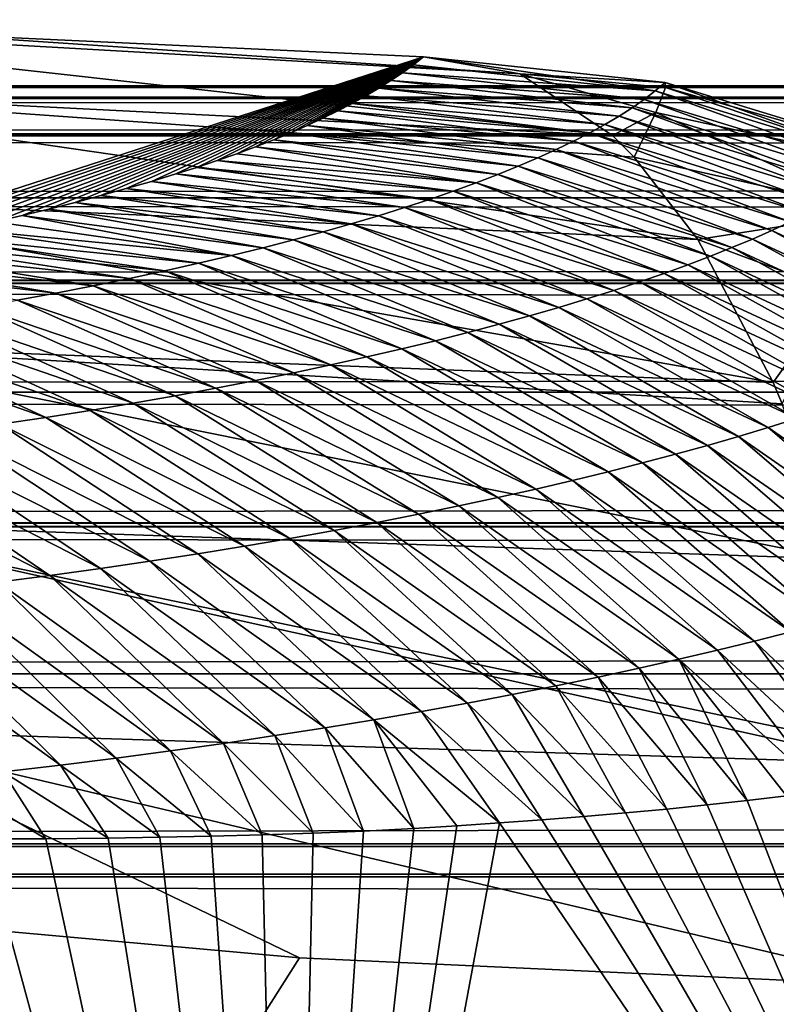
# Model space of a CAD drawing. Header units: metres. Extents: x -99 to 99, y -314 to 25.
# Tile 138 of 256: x -58.23 to -57.05, y 13.56 to 15.1. Entities that reach past the tile are written whole.
import ezdxf

# ---------------------------------------------------------------- set-up
doc = ezdxf.new("R2010")
doc.units = ezdxf.units.M
doc.layers.add('solid_K2442E1000C35', color=7, linetype='CONTINUOUS')

msp = doc.modelspace()

# ---------------------------------------------------------------- linework, layer by layer
at = {"layer": 'solid_K2442E1000C35'}
for points in [[(-58.932819, 15.103774, 102.905937), (-57.448032, 15.019003, 102.240646), (-58.397449, 15.082454, 102.269623)], [(-58.932819, 15.103774, 102.905937), (-57.302975, 14.922568, 102.57476), (-57.448032, 15.019003, 102.240646)], [(-58.816566, 14.998364, 103.248497), (-57.302975, 14.922568, 102.57476), (-58.932819, 15.103774, 102.905937)], [(-58.397449, 15.082454, 102.269623), (-57.59898, 15.04544, 101.896843), (-58.588654, 14.72568, 90.498055)], [(-57.448032, 15.019003, 102.240646), (-57.59898, 15.04544, 101.896843), (-58.397449, 15.082454, 102.269623)], [(-57.59898, 15.04544, 101.896843), (-58.534149, 14.73503, 90.889595), (-58.588654, 14.72568, 90.498055)], [(-57.59898, 15.04544, 101.896843), (-58.480167, 14.744722, 91.287262), (-58.534149, 14.73503, 90.889595)], [(-57.59898, 15.04544, 101.896843), (-58.426651, 14.754744, 91.690895), (-58.480167, 14.744722, 91.287262)], [(-57.59898, 15.04544, 101.896843), (-58.373772, 14.765116, 92.101044), (-58.426651, 14.754744, 91.690895)], [(-57.59898, 15.04544, 101.896843), (-58.32169, 14.775855, 92.518257), (-58.373772, 14.765116, 92.101044)], [(-57.59898, 15.04544, 101.896843), (-58.270573, 14.786978, 92.943077), (-58.32169, 14.775855, 92.518257)], [(-57.59898, 15.04544, 101.896843), (-58.22765, 14.796828, 93.313675), (-58.270573, 14.786978, 92.943077)], [(-57.59898, 15.04544, 101.896843), (-58.185661, 14.80698, 93.690605), (-58.22765, 14.796828, 93.313675)], [(-57.59898, 15.04544, 101.896843), (-58.144711, 14.817441, 94.074211), (-58.185661, 14.80698, 93.690605)], [(-57.59898, 15.04544, 101.896843), (-58.104404, 14.828203, 94.464844), (-58.144711, 14.817441, 94.074211)], [(-57.59898, 15.04544, 101.896843), (-58.064541, 14.83925, 94.862297), (-58.104404, 14.828203, 94.464844)], [(-57.59898, 15.04544, 101.896843), (-58.025314, 14.85057, 95.266121), (-58.064541, 14.83925, 94.862297)], [(-57.59898, 15.04544, 101.896843), (-57.986923, 14.862149, 95.67588), (-58.025314, 14.85057, 95.266121)], [(-57.59898, 15.04544, 101.896843), (-57.95417, 14.872485, 96.03894), (-57.986923, 14.862149, 95.67588)], [(-57.59898, 15.04544, 101.896843), (-57.92234, 14.883, 96.405907), (-57.95417, 14.872485, 96.03894)], [(-57.59898, 15.04544, 101.896843), (-57.891563, 14.893683, 96.776482), (-57.92234, 14.883, 96.405907)], [(-57.59898, 15.04544, 101.896843), (-57.861969, 14.904524, 97.150383), (-57.891563, 14.893683, 96.776482)], [(-57.59898, 15.04544, 101.896843), (-57.833698, 14.915511, 97.527298), (-57.861969, 14.904524, 97.150383)], [(-57.59898, 15.04544, 101.896843), (-57.806847, 14.926633, 97.906998), (-57.833698, 14.915511, 97.527298)], [(-57.59898, 15.04544, 101.896843), (-57.781178, 14.9379, 98.290031), (-57.806847, 14.926633, 97.906998)], [(-57.59898, 15.04544, 101.896843), (-57.756596, 14.949309, 98.676605), (-57.781178, 14.9379, 98.290031)], [(-57.59898, 15.04544, 101.896843), (-57.733093, 14.960861, 99.066727), (-57.756596, 14.949309, 98.676605)], [(-57.59898, 15.04544, 101.896843), (-57.710682, 14.972551, 99.460388), (-57.733093, 14.960861, 99.066727)], [(-57.59898, 15.04544, 101.896843), (-57.68935, 14.984377, 99.857605), (-57.710682, 14.972551, 99.460388)], [(-57.59898, 15.04544, 101.896843), (-57.669106, 14.996334, 100.258362), (-57.68935, 14.984377, 99.857605)], [(-57.59898, 15.04544, 101.896843), (-57.649948, 15.008421, 100.662659), (-57.669106, 14.996334, 100.258362)], [(-57.59898, 15.04544, 101.896843), (-57.631874, 15.020636, 101.070511), (-57.649948, 15.008421, 100.662659)], [(-57.59898, 15.04544, 101.896843), (-57.614883, 15.032976, 101.481903), (-57.631874, 15.020636, 101.070511)], [(-57.236141, 14.99209, 101.454216), (-57.614883, 15.032976, 101.481903), (-57.59898, 15.04544, 101.896843)], [(-57.236141, 14.99209, 101.454216), (-57.59898, 15.04544, 101.896843), (-57.220661, 15.00519, 101.884506)], [(-57.448032, 15.019003, 102.240646), (-57.220661, 15.00519, 101.884506), (-57.59898, 15.04544, 101.896843)], [(-57.236141, 14.99209, 101.454216), (-57.631874, 15.020636, 101.070511), (-57.614883, 15.032976, 101.481903)], [(-57.272083, 14.965852, 100.593849), (-57.669106, 14.996334, 100.258362), (-57.649948, 15.008421, 100.662659)], [(-57.253281, 14.978977, 101.023994), (-57.649948, 15.008421, 100.662659), (-57.631874, 15.020636, 101.070511)], [(-57.272083, 14.965852, 100.593849), (-57.649948, 15.008421, 100.662659), (-57.253281, 14.978977, 101.023994)], [(-57.253281, 14.978977, 101.023994), (-57.631874, 15.020636, 101.070511), (-57.236141, 14.99209, 101.454216)], [(-57.448032, 15.019003, 102.240646), (-57.21965, 14.997334, 102.145401), (-57.220661, 15.00519, 101.884506)], [(-57.448032, 15.019003, 102.240646), (-57.235287, 14.958271, 102.403008), (-57.21965, 14.997334, 102.145401)], [(-57.448032, 15.019003, 102.240646), (-57.302975, 14.922568, 102.57476), (-57.235287, 14.958271, 102.403008)], [(-76.5, 15, 41), (-75.445061, 14.980345, 41.767639), (76.5, 15, 41)], [(75.445061, 14.980345, 40.232365), (-76.5, 15, 41), (76.5, 15, 41)], [(-75.445068, 14.980345, 40.232365), (-76.5, 15, 41), (75.445061, 14.980345, 40.232365)], [(-75.445061, 14.980345, 41.767639), (75.445061, 14.980345, 41.767639), (76.5, 15, 41)], [(-58.816566, 14.998364, 103.248497), (-57.26889, 14.888494, 102.653969), (-57.302975, 14.922568, 102.57476)], [(-58.816566, 14.998364, 103.248497), (-57.169125, 14.759542, 102.886978), (-57.26889, 14.888494, 102.653969)], [(-58.715446, 14.827321, 103.568642), (-57.169125, 14.759542, 102.886978), (-58.816566, 14.998364, 103.248497)], [(-57.292549, 14.952721, 100.163788), (-57.68935, 14.984377, 99.857605), (-57.669106, 14.996334, 100.258362)], [(-57.292549, 14.952721, 100.163788), (-57.669106, 14.996334, 100.258362), (-57.272083, 14.965852, 100.593849)], [(-57.253281, 14.978977, 101.023994), (-57.236141, 14.99209, 101.454216), (-56.887802, 14.867021, 101.020164)], [(-57.236141, 14.99209, 101.454216), (-57.220661, 15.00519, 101.884506), (-56.870743, 14.880237, 101.447433)], [(-57.236141, 14.99209, 101.454216), (-56.870743, 14.880237, 101.447433), (-56.887802, 14.867021, 101.020164)], [(-56.857506, 14.876038, 102.229729), (-57.21965, 14.997334, 102.145401), (-57.235287, 14.958271, 102.403008)], [(-57.220661, 15.00519, 101.884506), (-56.855331, 14.893407, 101.874763), (-56.870743, 14.880237, 101.447433)], [(-57.21965, 14.997334, 102.145401), (-56.855331, 14.893407, 101.874763), (-57.220661, 15.00519, 101.884506)], [(-56.857506, 14.876038, 102.229729), (-56.855331, 14.893407, 101.874763), (-57.21965, 14.997334, 102.145401)], [(-75.445068, 14.980345, 40.232365), (75.445061, 14.980345, 40.232365), (74.440598, 14.92485, 39.500381)], [(-74.440598, 14.92485, 39.500381), (-75.445068, 14.980345, 40.232365), (74.440598, 14.92485, 39.500381)], [(-75.445061, 14.980345, 41.767639), (-74.440727, 14.924859, 42.499531), (75.445061, 14.980345, 41.767639)], [(-74.440727, 14.924859, 42.499531), (74.440727, 14.924859, 42.499527), (75.445061, 14.980345, 41.767639)], [(-57.314686, 14.939588, 99.733826), (-57.710682, 14.972551, 99.460388), (-57.68935, 14.984377, 99.857605)], [(-57.314686, 14.939588, 99.733826), (-57.68935, 14.984377, 99.857605), (-57.292549, 14.952721, 100.163788)], [(-57.272083, 14.965852, 100.593849), (-57.253281, 14.978977, 101.023994), (-56.906502, 14.85376, 100.592972)], [(-57.253281, 14.978977, 101.023994), (-56.887802, 14.867021, 101.020164), (-56.906502, 14.85376, 100.592972)], [(-57.363979, 14.913338, 98.874184), (-57.756596, 14.949309, 98.676605), (-57.733093, 14.960861, 99.066727)], [(-57.338493, 14.926458, 99.303947), (-57.733093, 14.960861, 99.066727), (-57.710682, 14.972551, 99.460388)], [(-57.363979, 14.913338, 98.874184), (-57.733093, 14.960861, 99.066727), (-57.338493, 14.926458, 99.303947)], [(-57.338493, 14.926458, 99.303947), (-57.710682, 14.972551, 99.460388), (-57.314686, 14.939588, 99.733826)], [(-57.292549, 14.952721, 100.163788), (-57.272083, 14.965852, 100.593849), (-56.926853, 14.84046, 100.165855)], [(-57.272083, 14.965852, 100.593849), (-56.906502, 14.85376, 100.592972), (-56.926853, 14.84046, 100.165855)], [(-57.391148, 14.90023, 98.444527), (-57.781178, 14.9379, 98.290031), (-57.756596, 14.949309, 98.676605)], [(-57.391148, 14.90023, 98.444527), (-57.756596, 14.949309, 98.676605), (-57.363979, 14.913338, 98.874184)], [(-57.314686, 14.939588, 99.733826), (-57.292549, 14.952721, 100.163788), (-56.948853, 14.827126, 99.738838)], [(-57.302975, 14.922568, 102.57476), (-57.26889, 14.888494, 102.653969), (-57.235287, 14.958271, 102.403008)], [(-57.292549, 14.952721, 100.163788), (-56.926853, 14.84046, 100.165855), (-56.948853, 14.827126, 99.738838)], [(-56.889313, 14.803226, 102.576134), (-57.235287, 14.958271, 102.403008), (-57.26889, 14.888494, 102.653969)], [(-56.889313, 14.803226, 102.576134), (-56.857506, 14.876038, 102.229729), (-57.235287, 14.958271, 102.403008)], [(-57.419998, 14.887143, 98.014992), (-57.806847, 14.926633, 97.906998), (-57.781178, 14.9379, 98.290031)], [(-57.419998, 14.887143, 98.014992), (-57.781178, 14.9379, 98.290031), (-57.391148, 14.90023, 98.444527)], [(-57.338493, 14.926458, 99.303947), (-57.314686, 14.939588, 99.733826), (-56.972507, 14.813763, 99.311905)], [(-57.314686, 14.939588, 99.733826), (-56.948853, 14.827126, 99.738838), (-56.972507, 14.813763, 99.311905)], [(-74.440727, 14.924859, 42.499531), (-74.398483, 14.921737, 42.530289), (74.440727, 14.924859, 42.499527)], [(-74.440598, 14.92485, 39.500381), (74.440598, 14.92485, 39.500381), (74.398499, 14.921738, 39.469719)], [(-74.398499, 14.921738, 39.469723), (-74.440598, 14.92485, 39.500381), (74.398499, 14.921738, 39.469719)], [(-74.398499, 14.921738, 39.469723), (74.398499, 14.921738, 39.469719), (73.360504, 14.824795, 38.714069)], [(-73.360504, 14.824795, 38.714073), (-74.398499, 14.921738, 39.469723), (73.360504, 14.824795, 38.714069)], [(-74.398483, 14.921737, 42.530289), (74.398491, 14.921737, 42.530285), (74.440727, 14.924859, 42.499527)], [(-74.398483, 14.921737, 42.530289), (-73.360489, 14.824792, 43.285942), (74.398491, 14.921737, 42.530285)], [(-73.360489, 14.824792, 43.285942), (73.360489, 14.824793, 43.285942), (74.398491, 14.921737, 42.530285)], [(-57.482769, 14.861046, 97.156296), (-57.861969, 14.904524, 97.150383), (-57.833698, 14.915511, 97.527298)], [(-57.450535, 14.87408, 97.585579), (-57.833698, 14.915511, 97.527298), (-57.806847, 14.926633, 97.906998)], [(-57.482769, 14.861046, 97.156296), (-57.833698, 14.915511, 97.527298), (-57.450535, 14.87408, 97.585579)], [(-57.450535, 14.87408, 97.585579), (-57.806847, 14.926633, 97.906998), (-57.419998, 14.887143, 98.014992)], [(-57.363979, 14.913338, 98.874184), (-57.338493, 14.926458, 99.303947), (-56.997822, 14.800374, 98.885071)], [(-57.338493, 14.926458, 99.303947), (-56.972507, 14.813763, 99.311905), (-56.997822, 14.800374, 98.885071)], [(-57.516697, 14.848047, 96.727158), (-57.891563, 14.893683, 96.776482), (-57.861969, 14.904524, 97.150383)], [(-57.516697, 14.848047, 96.727158), (-57.861969, 14.904524, 97.150383), (-57.482769, 14.861046, 97.156296)], [(-57.419998, 14.887143, 98.014992), (-57.391148, 14.90023, 98.444527), (-57.053444, 14.773543, 98.031738)], [(-57.391148, 14.90023, 98.444527), (-57.363979, 14.913338, 98.874184), (-57.024799, 14.786966, 98.458351)], [(-57.391148, 14.90023, 98.444527), (-57.024799, 14.786966, 98.458351), (-57.053444, 14.773543, 98.031738)], [(-57.363979, 14.913338, 98.874184), (-56.997822, 14.800374, 98.885071), (-57.024799, 14.786966, 98.458351)], [(-57.516697, 14.848047, 96.727158), (-57.92234, 14.883, 96.405907), (-57.891563, 14.893683, 96.776482)], [(-57.450535, 14.87408, 97.585579), (-57.419998, 14.887143, 98.014992), (-57.083759, 14.760112, 97.60524)], [(-57.419998, 14.887143, 98.014992), (-57.053444, 14.773543, 98.031738), (-57.083759, 14.760112, 97.60524)], [(-57.169125, 14.759542, 102.886978), (-56.889313, 14.803226, 102.576134), (-57.26889, 14.888494, 102.653969)], [(-57.58968, 14.822196, 95.869324), (-57.986923, 14.862149, 95.67588), (-57.95417, 14.872485, 96.03894)], [(-57.55233, 14.835094, 96.298164), (-57.95417, 14.872485, 96.03894), (-57.92234, 14.883, 96.405907)], [(-57.58968, 14.822196, 95.869324), (-57.95417, 14.872485, 96.03894), (-57.55233, 14.835094, 96.298164)], [(-57.55233, 14.835094, 96.298164), (-57.92234, 14.883, 96.405907), (-57.516697, 14.848047, 96.727158)], [(-57.482769, 14.861046, 97.156296), (-57.450535, 14.87408, 97.585579), (-57.115749, 14.746675, 97.178871)], [(-57.450535, 14.87408, 97.585579), (-57.083759, 14.760112, 97.60524), (-57.115749, 14.746675, 97.178871)], [(-57.62875, 14.809361, 95.440651), (-58.025314, 14.85057, 95.266121), (-57.986923, 14.862149, 95.67588)], [(-57.62875, 14.809361, 95.440651), (-57.986923, 14.862149, 95.67588), (-57.58968, 14.822196, 95.869324)], [(-57.516697, 14.848047, 96.727158), (-57.482769, 14.861046, 97.156296), (-57.149422, 14.733239, 96.752632)], [(-57.482769, 14.861046, 97.156296), (-57.115749, 14.746675, 97.178871), (-57.149422, 14.733239, 96.752632)], [(-57.71209, 14.783925, 94.583832), (-58.104404, 14.828203, 94.464844), (-58.064541, 14.83925, 94.862297)], [(-57.669552, 14.796601, 95.012146), (-58.064541, 14.83925, 94.862297), (-58.025314, 14.85057, 95.266121)], [(-57.71209, 14.783925, 94.583832), (-58.064541, 14.83925, 94.862297), (-57.669552, 14.796601, 95.012146)], [(-57.669552, 14.796601, 95.012146), (-58.025314, 14.85057, 95.266121), (-57.62875, 14.809361, 95.440651)], [(-57.55233, 14.835094, 96.298164), (-57.516697, 14.848047, 96.727158), (-57.18478, 14.719813, 96.32653)], [(-57.516697, 14.848047, 96.727158), (-57.149422, 14.733239, 96.752632), (-57.18478, 14.719813, 96.32653)], [(-73.360504, 14.824795, 38.714073), (73.360504, 14.824795, 38.714069), (72.370422, 14.695506, 37.992992)], [(-72.370422, 14.695506, 37.992992), (-73.360504, 14.824795, 38.714073), (72.370422, 14.695506, 37.992992)], [(-73.360489, 14.824792, 43.285942), (-72.370537, 14.695523, 44.006927), (73.360489, 14.824793, 43.285942)], [(-72.370537, 14.695523, 44.006927), (72.370537, 14.695523, 44.006927), (73.360489, 14.824793, 43.285942)], [(-58.715446, 14.827321, 103.568642), (-57.051205, 14.53571, 103.166214), (-57.169125, 14.759542, 102.886978)], [(-58.633034, 14.596714, 103.855003), (-57.051205, 14.53571, 103.166214), (-58.715446, 14.827321, 103.568642)], [(-57.756378, 14.771341, 94.155693), (-58.144711, 14.817441, 94.074211), (-58.104404, 14.828203, 94.464844)], [(-57.756378, 14.771341, 94.155693), (-58.104404, 14.828203, 94.464844), (-57.71209, 14.783925, 94.583832)], [(-57.62875, 14.809361, 95.440651), (-57.58968, 14.822196, 95.869324), (-57.260593, 14.693029, 95.474777)], [(-57.58968, 14.822196, 95.869324), (-57.55233, 14.835094, 96.298164), (-57.221836, 14.706408, 95.900581)], [(-57.58968, 14.822196, 95.869324), (-57.221836, 14.706408, 95.900581), (-57.260593, 14.693029, 95.474777)], [(-57.55233, 14.835094, 96.298164), (-57.18478, 14.719813, 96.32653), (-57.221836, 14.706408, 95.900581)], [(-57.850231, 14.746493, 93.300034), (-58.22765, 14.796828, 93.313675), (-58.185661, 14.80698, 93.690605)], [(-57.802422, 14.758861, 93.72776), (-58.185661, 14.80698, 93.690605), (-58.144711, 14.817441, 94.074211)], [(-57.850231, 14.746493, 93.300034), (-58.185661, 14.80698, 93.690605), (-57.802422, 14.758861, 93.72776)], [(-57.802422, 14.758861, 93.72776), (-58.144711, 14.817441, 94.074211), (-57.756378, 14.771341, 94.155693)], [(-57.669552, 14.796601, 95.012146), (-57.62875, 14.809361, 95.440651), (-57.301067, 14.67969, 95.049141)], [(-57.62875, 14.809361, 95.440651), (-57.260593, 14.693029, 95.474777), (-57.301067, 14.67969, 95.049141)], [(-57.899815, 14.734254, 92.87252), (-58.270573, 14.786978, 92.943077), (-58.22765, 14.796828, 93.313675)], [(-57.899815, 14.734254, 92.87252), (-58.22765, 14.796828, 93.313675), (-57.850231, 14.746493, 93.300034)], [(-57.71209, 14.783925, 94.583832), (-57.669552, 14.796601, 95.012146), (-57.343262, 14.666397, 94.623665)], [(-57.669552, 14.796601, 95.012146), (-57.301067, 14.67969, 95.049141), (-57.343262, 14.666397, 94.623665)], [(-57.169125, 14.759542, 102.886978), (-56.949741, 14.677291, 102.902931), (-56.889313, 14.803226, 102.576134)], [(-57.951195, 14.722155, 92.445236), (-58.373772, 14.765116, 92.101044), (-58.32169, 14.775855, 92.518257)], [(-57.899815, 14.734254, 92.87252), (-58.32169, 14.775855, 92.518257), (-58.270573, 14.786978, 92.943077)], [(-57.951195, 14.722155, 92.445236), (-58.32169, 14.775855, 92.518257), (-57.899815, 14.734254, 92.87252)], [(-57.756378, 14.771341, 94.155693), (-57.71209, 14.783925, 94.583832), (-57.387188, 14.653161, 94.198372)], [(-57.71209, 14.783925, 94.583832), (-57.343262, 14.666397, 94.623665), (-57.387188, 14.653161, 94.198372)], [(-56.689949, 14.604923, 98.426201), (-57.053444, 14.773543, 98.031738), (-57.024799, 14.786966, 98.458351)], [(-58.004379, 14.710213, 92.018181), (-58.426651, 14.754744, 91.690895), (-58.373772, 14.765116, 92.101044)], [(-58.004379, 14.710213, 92.018181), (-58.373772, 14.765116, 92.101044), (-57.951195, 14.722155, 92.445236)], [(-57.802422, 14.758861, 93.72776), (-57.756378, 14.771341, 94.155693), (-57.43285, 14.63999, 93.773262)], [(-57.756378, 14.771341, 94.155693), (-57.387188, 14.653161, 94.198372), (-57.43285, 14.63999, 93.773262)], [(-56.71909, 14.591011, 97.996407), (-57.083759, 14.760112, 97.60524), (-57.053444, 14.773543, 98.031738)], [(-56.71909, 14.591011, 97.996407), (-57.053444, 14.773543, 98.031738), (-56.689949, 14.604923, 98.426201)], [(-58.059383, 14.698442, 91.591377), (-58.480167, 14.744722, 91.287262), (-58.426651, 14.754744, 91.690895)], [(-58.059383, 14.698442, 91.591377), (-58.426651, 14.754744, 91.690895), (-58.004379, 14.710213, 92.018181)], [(-57.899815, 14.734254, 92.87252), (-57.850231, 14.746493, 93.300034), (-57.529438, 14.613888, 92.923622)], [(-57.850231, 14.746493, 93.300034), (-57.802422, 14.758861, 93.72776), (-57.480263, 14.626895, 93.348343)], [(-57.850231, 14.746493, 93.300034), (-57.480263, 14.626895, 93.348343), (-57.529438, 14.613888, 92.923622)], [(-57.802422, 14.758861, 93.72776), (-57.43285, 14.63999, 93.773262), (-57.480263, 14.626895, 93.348343)], [(-57.169125, 14.759542, 102.886978), (-57.051205, 14.53571, 103.166214), (-56.949741, 14.677291, 102.902931)], [(-56.782497, 14.563071, 97.137177), (-57.149422, 14.733239, 96.752632), (-57.115749, 14.746675, 97.178871)], [(-56.749939, 14.577058, 97.566734), (-57.115749, 14.746675, 97.178871), (-57.083759, 14.760112, 97.60524)], [(-56.782497, 14.563071, 97.137177), (-57.115749, 14.746675, 97.178871), (-56.749939, 14.577058, 97.566734)], [(-56.749939, 14.577058, 97.566734), (-57.083759, 14.760112, 97.60524), (-56.71909, 14.591011, 97.996407)], [(-58.174904, 14.675469, 90.738548), (-58.588654, 14.72568, 90.498055), (-58.534149, 14.73503, 90.889595)], [(-58.116222, 14.686855, 91.164825), (-58.534149, 14.73503, 90.889595), (-58.480167, 14.744722, 91.287262)], [(-58.174904, 14.675469, 90.738548), (-58.534149, 14.73503, 90.889595), (-58.116222, 14.686855, 91.164825)], [(-58.116222, 14.686855, 91.164825), (-58.480167, 14.744722, 91.287262), (-58.059383, 14.698442, 91.591377)], [(-57.951195, 14.722155, 92.445236), (-57.899815, 14.734254, 92.87252), (-57.580383, 14.600984, 92.499107)], [(-57.899815, 14.734254, 92.87252), (-57.529438, 14.613888, 92.923622), (-57.580383, 14.600984, 92.499107)], [(-56.816776, 14.549055, 96.707748), (-57.18478, 14.719813, 96.32653), (-57.149422, 14.733239, 96.752632)], [(-56.816776, 14.549055, 96.707748), (-57.149422, 14.733239, 96.752632), (-56.782497, 14.563071, 97.137177)], [(-58.235451, 14.664299, 90.312538), (-58.588654, 14.72568, 90.498055), (-58.174904, 14.675469, 90.738548)], [(-58.004379, 14.710213, 92.018181), (-57.951195, 14.722155, 92.445236), (-57.633121, 14.588195, 92.074814)], [(-57.951195, 14.722155, 92.445236), (-57.580383, 14.600984, 92.499107), (-57.633121, 14.588195, 92.074814)], [(-56.852783, 14.535019, 96.278458), (-57.221836, 14.706408, 95.900581), (-57.18478, 14.719813, 96.32653)], [(-56.852783, 14.535019, 96.278458), (-57.18478, 14.719813, 96.32653), (-56.816776, 14.549055, 96.707748)], [(-58.059383, 14.698442, 91.591377), (-58.004379, 14.710213, 92.018181), (-57.68766, 14.575537, 91.650749)], [(-58.004379, 14.710213, 92.018181), (-57.633121, 14.588195, 92.074814), (-57.68766, 14.575537, 91.650749)], [(-56.890526, 14.520972, 95.849304), (-57.260593, 14.693029, 95.474777), (-57.221836, 14.706408, 95.900581)], [(-56.890526, 14.520972, 95.849304), (-57.221836, 14.706408, 95.900581), (-56.852783, 14.535019, 96.278458)], [(-72.370537, 14.695523, 44.006927), (-72.337395, 14.690567, 44.031044), (72.370537, 14.695523, 44.006927)], [(-72.370422, 14.695506, 37.992992), (72.370422, 14.695506, 37.992992), (72.337418, 14.690571, 37.968971)], [(-72.337418, 14.690571, 37.968975), (-72.370422, 14.695506, 37.992992), (72.337418, 14.690571, 37.968971)], [(-72.337418, 14.690571, 37.968975), (72.337418, 14.690571, 37.968971), (71.332458, 14.520377, 37.237202)], [(-71.332458, 14.520377, 37.237202), (-72.337418, 14.690571, 37.968975), (71.332458, 14.520377, 37.237202)], [(-72.337395, 14.690567, 44.031044), (72.337395, 14.690567, 44.031044), (72.370537, 14.695523, 44.006927)], [(-72.337395, 14.690567, 44.031044), (-71.332428, 14.520371, 44.762821), (72.337395, 14.690567, 44.031044)], [(-71.332428, 14.520371, 44.762821), (71.332436, 14.520371, 44.762817), (72.337395, 14.690567, 44.031044)], [(-58.174904, 14.675469, 90.738548), (-58.116222, 14.686855, 91.164825), (-57.802204, 14.550669, 90.803322)], [(-58.116222, 14.686855, 91.164825), (-58.059383, 14.698442, 91.591377), (-57.744019, 14.563024, 91.226913)], [(-58.116222, 14.686855, 91.164825), (-57.744019, 14.563024, 91.226913), (-57.802204, 14.550669, 90.803322)], [(-58.059383, 14.698442, 91.591377), (-57.68766, 14.575537, 91.650749), (-57.744019, 14.563024, 91.226913)], [(-56.930012, 14.506925, 95.420303), (-57.301067, 14.67969, 95.049141), (-57.260593, 14.693029, 95.474777)], [(-56.930012, 14.506925, 95.420303), (-57.260593, 14.693029, 95.474777), (-56.890526, 14.520972, 95.849304)], [(-58.235451, 14.664299, 90.312538), (-58.174904, 14.675469, 90.738548), (-57.862236, 14.538486, 90.37999)], [(-58.174904, 14.675469, 90.738548), (-57.802204, 14.550669, 90.803322), (-57.862236, 14.538486, 90.37999)], [(-56.971252, 14.492886, 94.991463), (-57.343262, 14.666397, 94.623665), (-57.301067, 14.67969, 95.049141)], [(-56.971252, 14.492886, 94.991463), (-57.301067, 14.67969, 95.049141), (-56.930012, 14.506925, 95.420303)], [(-57.051205, 14.53571, 103.166214), (-57.037106, 14.502187, 103.199898), (-56.949741, 14.677291, 102.902931)], [(-58.362206, 14.642676, 89.461395), (-58.297878, 14.65336, 89.88681), (-57.987911, 14.514709, 89.534111)], [(-58.297878, 14.65336, 89.88681), (-58.235451, 14.664299, 90.312538), (-57.924133, 14.526493, 89.956917)], [(-58.297878, 14.65336, 89.88681), (-57.924133, 14.526493, 89.956917), (-57.987911, 14.514709, 89.534111)], [(-58.235451, 14.664299, 90.312538), (-57.862236, 14.538486, 90.37999), (-57.924133, 14.526493, 89.956917)], [(-57.059029, 14.464869, 94.134277), (-57.43285, 14.63999, 93.773262), (-57.387188, 14.653161, 94.198372)], [(-57.014256, 14.478864, 94.562782), (-57.387188, 14.653161, 94.198372), (-57.343262, 14.666397, 94.623665)], [(-57.059029, 14.464869, 94.134277), (-57.387188, 14.653161, 94.198372), (-57.014256, 14.478864, 94.562782)], [(-57.014256, 14.478864, 94.562782), (-57.343262, 14.666397, 94.623665), (-56.971252, 14.492886, 94.991463)], [(-58.428455, 14.632266, 89.036285), (-58.362206, 14.642676, 89.461395), (-58.053593, 14.503152, 89.111603)], [(-58.362206, 14.642676, 89.461395), (-57.987911, 14.514709, 89.534111), (-58.053593, 14.503152, 89.111603)], [(-57.105587, 14.450912, 93.705948), (-57.480263, 14.626895, 93.348343), (-57.43285, 14.63999, 93.773262)], [(-57.105587, 14.450912, 93.705948), (-57.43285, 14.63999, 93.773262), (-57.059029, 14.464869, 94.134277)], [(-58.566803, 14.61235, 88.187057), (-58.496647, 14.622151, 88.611504), (-58.190758, 14.480804, 88.267471)], [(-58.496647, 14.622151, 88.611504), (-58.428455, 14.632266, 89.036285), (-58.121204, 14.491844, 88.689384)], [(-58.496647, 14.622151, 88.611504), (-58.121204, 14.491844, 88.689384), (-58.190758, 14.480804, 88.267471)], [(-58.428455, 14.632266, 89.036285), (-58.053593, 14.503152, 89.111603), (-58.121204, 14.491844, 88.689384)], [(-57.153931, 14.436999, 93.277802), (-57.529438, 14.613888, 92.923622), (-57.480263, 14.626895, 93.348343)], [(-57.153931, 14.436999, 93.277802), (-57.480263, 14.626895, 93.348343), (-57.105587, 14.450912, 93.705948)], [(-58.566803, 14.61235, 88.187057), (-58.190758, 14.480804, 88.267471), (-58.262283, 14.470053, 87.845879)], [(-57.204082, 14.423148, 92.849854), (-57.580383, 14.600984, 92.499107), (-57.529438, 14.613888, 92.923622)], [(-57.204082, 14.423148, 92.849854), (-57.529438, 14.613888, 92.923622), (-57.153931, 14.436999, 93.277802)], [(-58.633034, 14.596714, 103.855003), (-57.037106, 14.502187, 103.199898), (-57.051205, 14.53571, 103.166214)], [(-58.633034, 14.596714, 103.855003), (-56.953403, 14.259018, 103.40255), (-57.037106, 14.502187, 103.199898)], [(-58.572254, 14.314729, 104.09742), (-56.953403, 14.259018, 103.40255), (-58.633034, 14.596714, 103.855003)], [(-57.256054, 14.40937, 92.422104), (-57.633121, 14.588195, 92.074814), (-57.580383, 14.600984, 92.499107)], [(-57.256054, 14.40937, 92.422104), (-57.580383, 14.600984, 92.499107), (-57.204082, 14.423148, 92.849854)], [(-57.365513, 14.382092, 91.567245), (-57.744019, 14.563024, 91.226913), (-57.68766, 14.575537, 91.650749)], [(-57.30986, 14.39568, 91.994568), (-57.68766, 14.575537, 91.650749), (-57.633121, 14.588195, 92.074814)], [(-57.365513, 14.382092, 91.567245), (-57.68766, 14.575537, 91.650749), (-57.30986, 14.39568, 91.994568)], [(-57.30986, 14.39568, 91.994568), (-57.633121, 14.588195, 92.074814), (-57.256054, 14.40937, 92.422104)], [(-57.423031, 14.368622, 91.140152), (-57.802204, 14.550669, 90.803322), (-57.744019, 14.563024, 91.226913)], [(-57.423031, 14.368622, 91.140152), (-57.744019, 14.563024, 91.226913), (-57.365513, 14.382092, 91.567245)], [(-57.48243, 14.355282, 90.713287), (-57.862236, 14.538486, 90.37999), (-57.802204, 14.550669, 90.803322)], [(-57.48243, 14.355282, 90.713287), (-57.802204, 14.550669, 90.803322), (-57.423031, 14.368622, 91.140152)], [(-57.54372, 14.342088, 90.286667), (-57.924133, 14.526493, 89.956917), (-57.862236, 14.538486, 90.37999)], [(-57.54372, 14.342088, 90.286667), (-57.862236, 14.538486, 90.37999), (-57.48243, 14.355282, 90.713287)], [(-71.332458, 14.520377, 37.237202), (71.332458, 14.520377, 37.237202), (70.349258, 14.315803, 36.521408)], [(-70.349266, 14.315804, 36.521412), (-71.332458, 14.520377, 37.237202), (70.349258, 14.315803, 36.521408)], [(-71.332428, 14.520371, 44.762821), (-70.349228, 14.315795, 45.478615), (71.332436, 14.520371, 44.762817)], [(-70.349228, 14.315795, 45.478615), (70.349228, 14.315796, 45.478615), (71.332436, 14.520371, 44.762817)], [(-57.672062, 14.316205, 89.434196), (-58.053593, 14.503152, 89.111603), (-57.987911, 14.514709, 89.534111)], [(-57.606922, 14.329055, 89.860306), (-57.987911, 14.514709, 89.534111), (-57.924133, 14.526493, 89.956917)], [(-57.672062, 14.316205, 89.434196), (-57.987911, 14.514709, 89.534111), (-57.606922, 14.329055, 89.860306)], [(-57.606922, 14.329055, 89.860306), (-57.924133, 14.526493, 89.956917), (-57.54372, 14.342088, 90.286667)], [(-57.739159, 14.303557, 89.008362), (-58.121204, 14.491844, 88.689384), (-58.053593, 14.503152, 89.111603)], [(-57.739159, 14.303557, 89.008362), (-58.053593, 14.503152, 89.111603), (-57.672062, 14.316205, 89.434196)], [(-57.808239, 14.291132, 88.582809), (-58.190758, 14.480804, 88.267471), (-58.121204, 14.491844, 88.689384)], [(-57.808239, 14.291132, 88.582809), (-58.121204, 14.491844, 88.689384), (-57.739159, 14.303557, 89.008362)], [(-57.952427, 14.267029, 87.732597), (-58.3358, 14.459608, 87.424614), (-58.262283, 14.470053, 87.845879)], [(-57.879318, 14.27895, 88.157555), (-58.262283, 14.470053, 87.845879), (-58.190758, 14.480804, 88.267471)], [(-57.952427, 14.267029, 87.732597), (-58.262283, 14.470053, 87.845879), (-57.879318, 14.27895, 88.157555)], [(-57.879318, 14.27895, 88.157555), (-58.190758, 14.480804, 88.267471), (-57.808239, 14.291132, 88.582809)], [(-57.059029, 14.464869, 94.134277), (-57.014256, 14.478864, 94.562782), (-56.723602, 14.232205, 94.535843)], [(-58.027584, 14.255392, 87.307961), (-58.411335, 14.449497, 87.003693), (-58.3358, 14.459608, 87.424614)], [(-58.027584, 14.255392, 87.307961), (-58.3358, 14.459608, 87.424614), (-57.952427, 14.267029, 87.732597)], [(-57.105587, 14.450912, 93.705948), (-57.059029, 14.464869, 94.134277), (-56.769043, 14.217587, 94.105927)], [(-57.059029, 14.464869, 94.134277), (-56.723602, 14.232205, 94.535843), (-56.769043, 14.217587, 94.105927)], [(-58.18417, 14.233071, 86.459663), (-58.568581, 14.43038, 86.162949), (-58.488918, 14.439745, 86.583138)], [(-58.10482, 14.244064, 86.883644), (-58.488918, 14.439745, 86.583138), (-58.411335, 14.449497, 87.003693)], [(-58.18417, 14.233071, 86.459663), (-58.488918, 14.439745, 86.583138), (-58.10482, 14.244064, 86.883644)], [(-58.10482, 14.244064, 86.883644), (-58.411335, 14.449497, 87.003693), (-58.027584, 14.255392, 87.307961)], [(-57.204082, 14.423148, 92.849854), (-57.153931, 14.436999, 93.277802), (-56.865376, 14.188393, 93.246597)], [(-57.153931, 14.436999, 93.277802), (-57.105587, 14.450912, 93.705948), (-56.816299, 14.20298, 93.67617)], [(-57.153931, 14.436999, 93.277802), (-56.816299, 14.20298, 93.67617), (-56.865376, 14.188393, 93.246597)], [(-57.105587, 14.450912, 93.705948), (-56.769043, 14.217587, 94.105927), (-56.816299, 14.20298, 93.67617)], [(-58.265667, 14.222444, 86.036041), (-58.568581, 14.43038, 86.162949), (-58.18417, 14.233071, 86.459663)], [(-57.256054, 14.40937, 92.422104), (-57.204082, 14.423148, 92.849854), (-56.91629, 14.173839, 92.817215)], [(-57.204082, 14.423148, 92.849854), (-56.865376, 14.188393, 93.246597), (-56.91629, 14.173839, 92.817215)], [(-57.30986, 14.39568, 91.994568), (-57.256054, 14.40937, 92.422104), (-56.969063, 14.159333, 92.388023)], [(-57.256054, 14.40937, 92.422104), (-56.91629, 14.173839, 92.817215), (-56.969063, 14.159333, 92.388023)], [(-57.365513, 14.382092, 91.567245), (-57.30986, 14.39568, 91.994568), (-57.023701, 14.14489, 91.95903)], [(-57.30986, 14.39568, 91.994568), (-56.969063, 14.159333, 92.388023), (-57.023701, 14.14489, 91.95903)], [(-57.423031, 14.368622, 91.140152), (-57.365513, 14.382092, 91.567245), (-57.080223, 14.130523, 91.530243)], [(-57.365513, 14.382092, 91.567245), (-57.023701, 14.14489, 91.95903), (-57.080223, 14.130523, 91.530243)], [(-57.48243, 14.355282, 90.713287), (-57.423031, 14.368622, 91.140152), (-57.138649, 14.116246, 91.101677)], [(-57.423031, 14.368622, 91.140152), (-57.080223, 14.130523, 91.530243), (-57.138649, 14.116246, 91.101677)], [(-57.54372, 14.342088, 90.286667), (-57.48243, 14.355282, 90.713287), (-57.19899, 14.102076, 90.673332)], [(-57.48243, 14.355282, 90.713287), (-57.138649, 14.116246, 91.101677), (-57.19899, 14.102076, 90.673332)], [(-57.672062, 14.316205, 89.434196), (-57.606922, 14.329055, 89.860306), (-57.325485, 14.07411, 89.817345)], [(-57.606922, 14.329055, 89.860306), (-57.54372, 14.342088, 90.286667), (-57.261261, 14.088024, 90.245216)], [(-57.606922, 14.329055, 89.860306), (-57.261261, 14.088024, 90.245216), (-57.325485, 14.07411, 89.817345)], [(-57.54372, 14.342088, 90.286667), (-57.19899, 14.102076, 90.673332), (-57.261261, 14.088024, 90.245216)], [(-70.349266, 14.315804, 36.521412), (70.349258, 14.315803, 36.521408), (70.321342, 14.309428, 36.501083)], [(-70.321342, 14.309428, 36.501083), (-70.349266, 14.315804, 36.521412), (70.321342, 14.309428, 36.501083)], [(-70.349228, 14.315795, 45.478615), (-70.321442, 14.309451, 45.498844), (70.349228, 14.315796, 45.478615)], [(-70.321442, 14.309451, 45.498844), (70.321442, 14.309451, 45.498844), (70.349228, 14.315796, 45.478615)], [(-58.572254, 14.314729, 104.09742), (-56.883423, 13.962152, 103.57679), (-56.953403, 14.259018, 103.40255)], [(-58.572254, 14.314729, 104.09742), (-56.8792, 13.93929, 103.587601), (-56.883423, 13.962152, 103.57679)], [(-58.535278, 13.991374, 104.287285), (-56.8792, 13.93929, 103.587601), (-58.572254, 14.314729, 104.09742)], [(-57.739159, 14.303557, 89.008362), (-57.672062, 14.316205, 89.434196), (-57.391685, 14.060352, 89.389717)], [(-57.672062, 14.316205, 89.434196), (-57.325485, 14.07411, 89.817345), (-57.391685, 14.060352, 89.389717)], [(-70.321442, 14.309451, 45.498844), (-69.393562, 14.079169, 46.174648), (70.321442, 14.309451, 45.498844)], [(-70.321342, 14.309428, 36.501083), (70.321342, 14.309428, 36.501083), (69.393593, 14.079179, 35.825378)], [(-69.3936, 14.07918, 35.825382), (-70.321342, 14.309428, 36.501083), (69.393593, 14.079179, 35.825378)], [(-69.393562, 14.079169, 46.174648), (69.393562, 14.07917, 46.174644), (70.321442, 14.309451, 45.498844)], [(-57.808239, 14.291132, 88.582809), (-57.739159, 14.303557, 89.008362), (-57.459881, 14.046772, 88.962349)], [(-57.739159, 14.303557, 89.008362), (-57.391685, 14.060352, 89.389717), (-57.459881, 14.046772, 88.962349)], [(-57.879318, 14.27895, 88.157555), (-57.808239, 14.291132, 88.582809), (-57.530102, 14.033389, 88.535248)], [(-57.808239, 14.291132, 88.582809), (-57.459881, 14.046772, 88.962349), (-57.530102, 14.033389, 88.535248)], [(-58.027584, 14.255392, 87.307961), (-57.952427, 14.267029, 87.732597), (-57.676704, 14.007296, 87.681885)], [(-57.952427, 14.267029, 87.732597), (-57.879318, 14.27895, 88.157555), (-57.602371, 14.020224, 88.108421)], [(-57.952427, 14.267029, 87.732597), (-57.602371, 14.020224, 88.108421), (-57.676704, 14.007296, 87.681885)], [(-57.879318, 14.27895, 88.157555), (-57.530102, 14.033389, 88.535248), (-57.602371, 14.020224, 88.108421)], [(-58.10482, 14.244064, 86.883644), (-58.027584, 14.255392, 87.307961), (-57.753136, 13.994626, 87.255638)], [(-58.027584, 14.255392, 87.307961), (-57.676704, 14.007296, 87.681885), (-57.753136, 13.994626, 87.255638)], [(-58.18417, 14.233071, 86.459663), (-58.10482, 14.244064, 86.883644), (-57.831696, 13.982241, 86.829704)], [(-58.10482, 14.244064, 86.883644), (-57.753136, 13.994626, 87.255638), (-57.831696, 13.982241, 86.829704)], [(-58.349342, 14.212206, 85.612785), (-58.265667, 14.222444, 86.036041), (-57.995327, 13.958433, 85.97879)], [(-58.265667, 14.222444, 86.036041), (-58.18417, 14.233071, 86.459663), (-57.912411, 13.970167, 86.404083)], [(-58.265667, 14.222444, 86.036041), (-57.912411, 13.970167, 86.404083), (-57.995327, 13.958433, 85.97879)], [(-58.18417, 14.233071, 86.459663), (-57.831696, 13.982241, 86.829704), (-57.912411, 13.970167, 86.404083)], [(-58.435234, 14.202388, 85.189903), (-58.349342, 14.212206, 85.612785), (-58.080471, 13.947065, 85.553841)], [(-58.349342, 14.212206, 85.612785), (-57.995327, 13.958433, 85.97879), (-58.080471, 13.947065, 85.553841)], [(-58.523373, 14.193016, 84.767418), (-58.435234, 14.202388, 85.189903), (-58.167885, 13.936094, 85.12925)], [(-58.523373, 14.193016, 84.767418), (-58.167885, 13.936094, 85.12925), (-58.257599, 13.925546, 84.705017)], [(-58.435234, 14.202388, 85.189903), (-58.080471, 13.947065, 85.553841), (-58.167885, 13.936094, 85.12925)], [(-57.080223, 14.130523, 91.530243), (-57.023701, 14.14489, 91.95903), (-56.851536, 13.912856, 91.83522)], [(-57.138649, 14.116246, 91.101677), (-57.080223, 14.130523, 91.530243), (-56.910194, 13.90416, 91.426781)], [(-57.080223, 14.130523, 91.530243), (-56.851536, 13.912856, 91.83522), (-56.910194, 13.90416, 91.426781)], [(-57.19899, 14.102076, 90.673332), (-57.138649, 14.116246, 91.101677), (-56.969826, 13.895841, 91.024452)], [(-57.138649, 14.116246, 91.101677), (-56.910194, 13.90416, 91.426781), (-56.969826, 13.895841, 91.024452)], [(-57.261261, 14.088024, 90.245216), (-57.19899, 14.102076, 90.673332), (-57.091778, 13.880562, 90.238922)], [(-57.19899, 14.102076, 90.673332), (-56.969826, 13.895841, 91.024452), (-57.030266, 13.887946, 90.629036)], [(-57.19899, 14.102076, 90.673332), (-57.030266, 13.887946, 90.629036), (-57.091778, 13.880562, 90.238922)], [(-57.325485, 14.07411, 89.817345), (-57.261261, 14.088024, 90.245216), (-57.154419, 13.873683, 89.853432)], [(-57.261261, 14.088024, 90.245216), (-57.091778, 13.880562, 90.238922), (-57.154419, 13.873683, 89.853432)], [(-69.3936, 14.07918, 35.825382), (69.393593, 14.079179, 35.825378), (68.467392, 13.812672, 35.151062)], [(-68.467392, 13.812674, 35.151062), (-69.3936, 14.07918, 35.825382), (68.467392, 13.812672, 35.151062)], [(-69.393562, 14.079169, 46.174648), (-68.467354, 13.812661, 46.848965), (69.393562, 14.07917, 46.174644)], [(-68.467354, 13.812661, 46.848965), (68.467354, 13.812662, 46.848961), (69.393562, 14.07917, 46.174644)], [(-57.391685, 14.060352, 89.389717), (-57.325485, 14.07411, 89.817345), (-57.21804, 13.867274, 89.473022)], [(-57.325485, 14.07411, 89.817345), (-57.154419, 13.873683, 89.853432), (-57.21804, 13.867274, 89.473022)], [(-57.459881, 14.046772, 88.962349), (-57.391685, 14.060352, 89.389717), (-57.282539, 13.8613, 89.097778)], [(-57.391685, 14.060352, 89.389717), (-57.21804, 13.867274, 89.473022), (-57.282539, 13.8613, 89.097778)], [(-57.530102, 14.033389, 88.535248), (-57.459881, 14.046772, 88.962349), (-57.347797, 13.855727, 88.727974)], [(-57.459881, 14.046772, 88.962349), (-57.282539, 13.8613, 89.097778), (-57.347797, 13.855727, 88.727974)], [(-57.676704, 14.007296, 87.681885), (-57.602371, 14.020224, 88.108421), (-57.480064, 13.845677, 88.005737)], [(-57.602371, 14.020224, 88.108421), (-57.530102, 14.033389, 88.535248), (-57.413681, 13.850528, 88.363869)], [(-57.602371, 14.020224, 88.108421), (-57.413681, 13.850528, 88.363869), (-57.480064, 13.845677, 88.005737)], [(-57.530102, 14.033389, 88.535248), (-57.347797, 13.855727, 88.727974), (-57.413681, 13.850528, 88.363869)], [(-57.753136, 13.994626, 87.255638), (-57.676704, 14.007296, 87.681885), (-57.614067, 13.836987, 87.307358)], [(-57.676704, 14.007296, 87.681885), (-57.480064, 13.845677, 88.005737), (-57.546921, 13.841145, 87.653297)], [(-57.676704, 14.007296, 87.681885), (-57.546921, 13.841145, 87.653297), (-57.614067, 13.836987, 87.307358)], [(-58.535278, 13.991374, 104.287285), (-58.696236, 13.715619, 104.464394), (-57.793015, 13.634021, 104.118866)], [(-58.535278, 13.991374, 104.287285), (-57.793015, 13.634021, 104.118866), (-56.831402, 13.590055, 103.714195)], [(-58.535278, 13.991374, 104.287285), (-56.831402, 13.590055, 103.714195), (-56.8792, 13.93929, 103.587601)], [(-57.831696, 13.982241, 86.829704), (-57.753136, 13.994626, 87.255638), (-57.692799, 13.832864, 86.912331)], [(-57.753136, 13.994626, 87.255638), (-57.614067, 13.836987, 87.307358), (-57.692799, 13.832864, 86.912331)], [(-57.912411, 13.970167, 86.404083), (-57.831696, 13.982241, 86.829704), (-57.772022, 13.829476, 86.525612)], [(-57.831696, 13.982241, 86.829704), (-57.692799, 13.832864, 86.912331), (-57.772022, 13.829476, 86.525612)], [(-58.080471, 13.947065, 85.553841), (-57.995327, 13.958433, 85.97879), (-57.931759, 13.824623, 85.775269)], [(-57.995327, 13.958433, 85.97879), (-57.912411, 13.970167, 86.404083), (-57.851688, 13.826755, 86.146736)], [(-57.995327, 13.958433, 85.97879), (-57.851688, 13.826755, 86.146736), (-57.931759, 13.824623, 85.775269)], [(-57.912411, 13.970167, 86.404083), (-57.772022, 13.829476, 86.525612), (-57.851688, 13.826755, 86.146736)], [(-58.167885, 13.936094, 85.12925), (-58.080471, 13.947065, 85.553841), (-58.012203, 13.823005, 85.410736)], [(-58.080471, 13.947065, 85.553841), (-57.931759, 13.824623, 85.775269), (-58.012203, 13.823005, 85.410736)], [(-58.257599, 13.925546, 84.705017), (-58.167885, 13.936094, 85.12925), (-58.092995, 13.821818, 85.052689)], [(-58.167885, 13.936094, 85.12925), (-58.012203, 13.823005, 85.410736), (-58.092995, 13.821818, 85.052689)], [(-58.349659, 13.915456, 84.281166), (-58.257599, 13.925546, 84.705017), (-58.190361, 13.820889, 84.631126)], [(-58.349659, 13.915456, 84.281166), (-58.190361, 13.820889, 84.631126), (-58.288048, 13.820879, 84.219727)], [(-58.257599, 13.925546, 84.705017), (-58.092995, 13.821818, 85.052689), (-58.190361, 13.820889, 84.631126)], [(-57.091778, 13.880562, 90.238922), (-57.030266, 13.887946, 90.629036), (-56.549622, 12.476415, 88.03479)], [(-57.282539, 13.8613, 89.097778), (-57.21804, 13.867274, 89.473022), (-56.549622, 12.476415, 88.03479)], [(-57.21804, 13.867274, 89.473022), (-57.154419, 13.873683, 89.853432), (-56.549622, 12.476415, 88.03479)], [(-57.154419, 13.873683, 89.853432), (-57.091778, 13.880562, 90.238922), (-56.549622, 12.476415, 88.03479)], [(-59.096291, 13.850352, 81.179626), (-57.811195, 12.061772, 81.183411), (-60.34576, 12.744078, 74.414452)], [(-59.074341, 13.84889, 81.25473), (-57.811195, 12.061772, 81.183411), (-59.096291, 13.850352, 81.179626)], [(-57.413681, 13.850528, 88.363869), (-56.549622, 12.476415, 88.03479), (-57.480064, 13.845677, 88.005737)], [(-57.413681, 13.850528, 88.363869), (-57.347797, 13.855727, 88.727974), (-56.549622, 12.476415, 88.03479)], [(-57.347797, 13.855727, 88.727974), (-57.282539, 13.8613, 89.097778), (-56.549622, 12.476415, 88.03479)], [(-59.074341, 13.84889, 81.25473), (-58.97607, 13.842777, 81.595573), (-57.811195, 12.061772, 81.183411)], [(-58.97607, 13.842777, 81.595573), (-58.877693, 13.837444, 81.944756), (-57.811195, 12.061772, 81.183411)], [(-58.877693, 13.837444, 81.944756), (-58.779232, 13.832994, 82.302788), (-57.811195, 12.061772, 81.183411)], [(-57.480064, 13.845677, 88.005737), (-56.549622, 12.476415, 88.03479), (-57.811195, 12.061772, 81.183411)], [(-57.546921, 13.841145, 87.653297), (-57.480064, 13.845677, 88.005737), (-57.811195, 12.061772, 81.183411)], [(-57.614067, 13.836987, 87.307358), (-57.546921, 13.841145, 87.653297), (-57.811195, 12.061772, 81.183411)], [(-57.692799, 13.832864, 86.912331), (-57.614067, 13.836987, 87.307358), (-57.811195, 12.061772, 81.183411)], [(-58.779232, 13.832994, 82.302788), (-58.680759, 13.829335, 82.669502), (-57.811195, 12.061772, 81.183411)], [(-58.680759, 13.829335, 82.669502), (-58.582371, 13.82618, 83.043976), (-57.811195, 12.061772, 81.183411)], [(-58.582371, 13.82618, 83.043976), (-58.4841, 13.823639, 83.426758), (-57.811195, 12.061772, 81.183411)], [(-58.4841, 13.823639, 83.426758), (-58.385979, 13.821834, 83.818474), (-57.811195, 12.061772, 81.183411)], [(-58.385979, 13.821834, 83.818474), (-58.288048, 13.820879, 84.219727), (-57.811195, 12.061772, 81.183411)], [(-58.288048, 13.820879, 84.219727), (-58.190361, 13.820889, 84.631126), (-57.811195, 12.061772, 81.183411)], [(-58.190361, 13.820889, 84.631126), (-58.092995, 13.821818, 85.052689), (-57.811195, 12.061772, 81.183411)], [(-58.092995, 13.821818, 85.052689), (-58.012203, 13.823005, 85.410736), (-57.811195, 12.061772, 81.183411)], [(-58.012203, 13.823005, 85.410736), (-57.931759, 13.824623, 85.775269), (-57.811195, 12.061772, 81.183411)], [(-57.931759, 13.824623, 85.775269), (-57.851688, 13.826755, 86.146736), (-57.811195, 12.061772, 81.183411)], [(-57.851688, 13.826755, 86.146736), (-57.772022, 13.829476, 86.525612), (-57.811195, 12.061772, 81.183411)], [(-57.772022, 13.829476, 86.525612), (-57.692799, 13.832864, 86.912331), (-57.811195, 12.061772, 81.183411)], [(-68.467392, 13.812674, 35.151062), (68.467392, 13.812672, 35.151062), (68.302666, 13.761244, 35.031067)], [(-68.302666, 13.761243, 35.031067), (-68.467392, 13.812674, 35.151062), (68.302666, 13.761244, 35.031067)], [(-68.467354, 13.812661, 46.848965), (-68.30275, 13.761271, 46.968872), (68.467354, 13.812662, 46.848961)], [(-68.30275, 13.761271, 46.968872), (68.30275, 13.761271, 46.968872), (68.467354, 13.812662, 46.848961)], [(-68.30275, 13.761271, 46.968872), (-67.57444, 13.518928, 47.499123), (68.30275, 13.761271, 46.968872)], [(-68.302666, 13.761243, 35.031067), (68.302666, 13.761244, 35.031067), (67.574478, 13.518941, 34.500904)], [(-67.574478, 13.518943, 34.500908), (-68.302666, 13.761243, 35.031067), (67.574478, 13.518941, 34.500904)], [(-67.57444, 13.518928, 47.499123), (67.57444, 13.518929, 47.499119), (68.30275, 13.761271, 46.968872)], [(-57.793015, 13.634021, 104.118866), (-58.696236, 13.715619, 104.464394), (-59.406487, 11.091327, 105.459549)], [(-56.831402, 13.590055, 103.714195), (-57.793015, 13.634021, 104.118866), (-59.406487, 11.091327, 105.459549)], [(-55.795956, 11.953486, 103.714195), (-56.831402, 13.590055, 103.714195), (-59.406487, 11.091327, 105.459549)]]:
    msp.add_3dface(points, dxfattribs=at)

doc.saveas('drawing.dxf')
